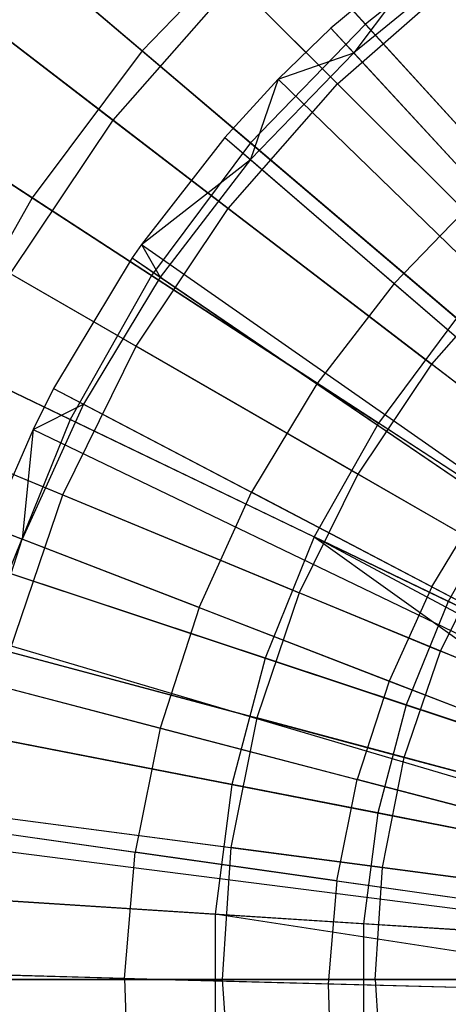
# Model space of a CAD drawing. Extents: x 0.2 to 40.1, y -6.7 to 6.7.
# Tile 165 of 256: x 18.014 to 18.298, y -3.453 to -2.798. Entities that reach past the tile are written whole.
import ezdxf

# ---------------------------------------------------------------- set-up
doc = ezdxf.new("R2010")
doc.units = 0
doc.header["$MEASUREMENT"] = 0
doc.layers.get('0').update_dxf_attribs({"color": 13, "linetype": 'CONTINUOUS'})

# ---------------------------------------------------------------- blocks, each defined once
blk = doc.blocks.new('SNOWBALL_XIV_PM3_STL')
at = {"color": 0}
for p, q in [((18.2433, -2.80128, 0.67325), (18.06482, -2.60476, 0.79621)), ((18.2433, -2.80128, 0.67325), (18.06482, -2.60476, 0.79621)), ((17.89687, -2.65047, 4.90126), (18.09476, -2.81894, 5.03561)), ((17.89687, -2.65047, 4.90126), (18.09476, -2.81894, 5.03561)), ((18.22466, -2.84097, 0.75297), (18.04313, -2.65944, 0.8883)), ((18.22466, -2.84097, 0.75297), (18.04313, -2.65944, 0.8883)), ((18.1668, -2.88027, 0.67325), (17.96466, -2.70819, 0.79621)), ((18.1668, -2.88027, 0.67325), (17.96466, -2.70819, 0.79621)), ((17.87695, -2.71274, 4.79681), (18.07546, -2.86506, 4.94381)), ((17.87695, -2.71274, 4.79681), (18.07546, -2.86506, 4.94381)), ((18.17969, -2.73124, 5.03561), (18.09476, -2.81894, 5.03561)), ((18.17969, -2.73124, 5.03561), (18.09476, -2.81894, 5.03561)), ((18.17969, -2.73124, 5.03561), (18.36423, -2.93444, 5.13681)), ((18.17969, -2.73124, 5.03561), (18.36423, -2.93444, 5.13681)), ((18.32927, -2.73272, 0.67325), (18.2433, -2.80128, 0.67325)), ((18.32927, -2.73272, 0.67325), (18.2433, -2.80128, 0.67325)), ((18.29259, -2.74398, 5.09044), (18.22015, -2.80391, 5.09044)), ((18.29259, -2.74398, 5.09044), (18.22015, -2.80391, 5.09044)), ((18.29259, -2.74398, 5.09044), (18.23538, -2.82045, 5.10092)), ((18.29259, -2.74398, 5.09044), (18.23538, -2.82045, 5.10092)), ((18.31158, -2.75792, 5.10092), (18.23538, -2.82045, 5.10092)), ((18.31158, -2.75792, 5.10092), (18.23538, -2.82045, 5.10092)), ((18.15202, -2.92381, 0.75297), (17.94835, -2.76752, 0.8883)), ((18.15202, -2.92381, 0.75297), (17.94835, -2.76752, 0.8883)), ((18.22466, -2.84097, 0.75297), (18.30749, -2.76833, 0.75297)), ((18.22466, -2.84097, 0.75297), (18.30749, -2.76833, 0.75297)), ((17.80393, -2.775, 4.90126), (18.02173, -2.91678, 5.03561)), ((17.80393, -2.775, 4.90126), (18.02173, -2.91678, 5.03561)), ((18.15642, -2.77274, 4.94381), (18.07546, -2.86506, 4.94381)), ((18.15642, -2.77274, 4.94381), (18.07546, -2.86506, 4.94381)), ((18.15642, -2.77274, 4.94381), (18.34493, -2.96125, 5.05847)), ((18.15642, -2.77274, 4.94381), (18.34493, -2.96125, 5.05847)), ((18.2433, -2.80128, 0.67325), (18.1668, -2.88027, 0.67325)), ((18.2433, -2.80128, 0.67325), (18.1668, -2.88027, 0.67325)), ((18.43062, -3.00754, 0.58405), (18.2433, -2.80128, 0.67325)), ((18.43062, -3.00754, 0.58405), (18.2433, -2.80128, 0.67325)), ((18.22015, -2.80391, 5.09044), (18.18528, -2.83784, 5.09044)), ((18.22015, -2.80391, 5.09044), (18.18528, -2.83784, 5.09044)), ((18.22015, -2.80391, 5.09044), (18.23538, -2.82045, 5.10092)), ((18.22015, -2.80391, 5.09044), (18.23538, -2.82045, 5.10092)), ((18.22015, -2.80391, 5.09044), (18.69888, -3.32375, 5.30697)), ((18.22015, -2.80391, 5.09044), (18.69888, -3.32375, 5.30697)), ((18.09476, -2.81894, 5.03561), (18.02173, -2.91678, 5.03561)), ((18.09476, -2.81894, 5.03561), (18.02173, -2.91678, 5.03561)), ((18.09476, -2.81894, 5.03561), (18.30377, -2.99688, 5.13681)), ((18.09476, -2.81894, 5.03561), (18.30377, -2.99688, 5.13681)), ((18.1668, -2.89125, 5.10092), (18.23538, -2.82045, 5.10092)), ((18.1668, -2.89125, 5.10092), (18.23538, -2.82045, 5.10092)), ((18.18528, -2.83784, 5.09044), (18.23538, -2.82045, 5.10092)), ((18.18528, -2.83784, 5.09044), (18.23538, -2.82045, 5.10092)), ((18.32076, -2.91316, 5.15499), (18.23538, -2.82045, 5.10092)), ((18.32076, -2.91316, 5.15499), (18.23538, -2.82045, 5.10092)), ((18.10103, -2.96839, 0.67325), (17.87854, -2.82357, 0.79621)), ((18.10103, -2.96839, 0.67325), (17.87854, -2.82357, 0.79621)), ((18.18528, -2.83784, 5.09044), (18.14978, -2.87656, 5.09044)), ((18.18528, -2.83784, 5.09044), (18.14978, -2.87656, 5.09044)), ((18.15202, -2.92381, 0.75297), (18.22466, -2.84097, 0.75297)), ((18.15202, -2.92381, 0.75297), (18.22466, -2.84097, 0.75297)), ((18.18528, -2.83784, 5.09044), (18.1668, -2.89125, 5.10092)), ((18.18528, -2.83784, 5.09044), (18.1668, -2.89125, 5.10092)), ((18.18528, -2.83784, 5.09044), (18.69183, -3.33061, 5.30697)), ((18.18528, -2.83784, 5.09044), (18.69183, -3.33061, 5.30697)), ((18.4167, -3.03302, 0.65071), (18.22466, -2.84097, 0.75297)), ((18.4167, -3.03302, 0.65071), (18.22466, -2.84097, 0.75297)), ((18.07546, -2.86506, 4.94381), (18.00724, -2.96716, 4.94381)), ((18.07546, -2.86506, 4.94381), (18.00724, -2.96716, 4.94381)), ((18.07546, -2.86506, 4.94381), (18.28696, -3.02735, 5.05847)), ((18.07546, -2.86506, 4.94381), (18.28696, -3.02735, 5.05847)), ((18.14978, -2.87656, 5.09044), (18.09442, -2.94769, 5.09044)), ((18.14978, -2.87656, 5.09044), (18.09442, -2.94769, 5.09044)), ((18.1668, -2.88027, 0.67325), (18.10103, -2.96839, 0.67325)), ((18.1668, -2.88027, 0.67325), (18.10103, -2.96839, 0.67325)), ((18.14978, -2.87656, 5.09044), (18.1668, -2.89125, 5.10092)), ((18.14978, -2.87656, 5.09044), (18.1668, -2.89125, 5.10092)), ((18.14978, -2.87656, 5.09044), (18.68465, -3.33844, 5.30697)), ((18.14978, -2.87656, 5.09044), (18.68465, -3.33844, 5.30697)), ((18.37896, -3.06088, 0.58405), (18.1668, -2.88027, 0.67325)), ((18.37896, -3.06088, 0.58405), (18.1668, -2.88027, 0.67325)), ((17.86848, -2.88705, 0.8883), (18.09081, -3.01541, 0.75297)), ((17.86848, -2.88705, 0.8883), (18.09081, -3.01541, 0.75297)), ((18.09442, -2.94769, 5.09044), (18.1668, -2.89125, 5.10092)), ((18.09442, -2.94769, 5.09044), (18.1668, -2.89125, 5.10092)), ((18.1668, -2.89125, 5.10092), (18.10674, -2.96942, 5.10092)), ((18.1668, -2.89125, 5.10092), (18.10674, -2.96942, 5.10092)), ((18.1668, -2.89125, 5.10092), (18.26219, -2.97363, 5.15499)), ((18.1668, -2.89125, 5.10092), (18.26219, -2.97363, 5.15499)), ((18.32076, -2.91316, 5.15499), (18.26219, -2.97363, 5.15499)), ((18.32076, -2.91316, 5.15499), (18.26219, -2.97363, 5.15499)), ((18.02173, -2.91678, 5.03561), (17.96182, -3.02316, 5.03561)), ((18.02173, -2.91678, 5.03561), (17.96182, -3.02316, 5.03561)), ((18.02173, -2.91678, 5.03561), (18.25179, -3.06653, 5.13681)), ((18.02173, -2.91678, 5.03561), (18.25179, -3.06653, 5.13681)), ((18.09081, -3.01541, 0.75297), (18.15202, -2.92381, 0.75297)), ((18.09081, -3.01541, 0.75297), (18.15202, -2.92381, 0.75297)), ((18.36748, -3.08914, 0.65071), (18.15202, -2.92381, 0.75297)), ((18.36748, -3.08914, 0.65071), (18.15202, -2.92381, 0.75297)), ((18.04707, -3.06421, 0.67325), (17.80789, -2.94903, 0.79621)), ((18.04707, -3.06421, 0.67325), (17.80789, -2.94903, 0.79621)), ((18.09442, -2.94769, 5.09044), (18.08816, -2.95676, 5.09044)), ((18.09442, -2.94769, 5.09044), (18.08816, -2.95676, 5.09044)), ((18.09442, -2.94769, 5.09044), (18.10674, -2.96942, 5.10092)), ((18.09442, -2.94769, 5.09044), (18.10674, -2.96942, 5.10092)), ((18.09442, -2.94769, 5.09044), (18.67345, -3.35283, 5.30697)), ((18.09442, -2.94769, 5.09044), (18.67345, -3.35283, 5.30697)), ((18.08816, -2.95676, 5.09044), (18.03607, -3.04346, 5.09044)), ((18.08816, -2.95676, 5.09044), (18.03607, -3.04346, 5.09044)), ((18.08816, -2.95676, 5.09044), (18.10674, -2.96942, 5.10092)), ((18.08816, -2.95676, 5.09044), (18.10674, -2.96942, 5.10092)), ((18.08816, -2.95676, 5.09044), (18.67219, -3.35466, 5.30697)), ((18.08816, -2.95676, 5.09044), (18.67219, -3.35466, 5.30697)), ((18.34493, -2.96125, 5.05847), (18.28696, -3.02735, 5.05847)), ((18.34493, -2.96125, 5.05847), (18.28696, -3.02735, 5.05847)), ((18.00724, -2.96716, 4.94381), (18.23812, -3.10046, 5.05847)), ((18.00724, -2.96716, 4.94381), (18.23812, -3.10046, 5.05847)), ((18.10103, -2.96839, 0.67325), (18.04707, -3.06421, 0.67325)), ((18.10103, -2.96839, 0.67325), (18.04707, -3.06421, 0.67325)), ((18.10674, -2.96942, 5.10092), (18.05597, -3.05392, 5.10092)), ((18.10674, -2.96942, 5.10092), (18.05597, -3.05392, 5.10092)), ((18.33454, -3.1204, 0.58405), (18.10103, -2.96839, 0.67325)), ((18.33454, -3.1204, 0.58405), (18.10103, -2.96839, 0.67325)), ((18.10674, -2.96942, 5.10092), (18.2109, -3.04039, 5.15499)), ((18.10674, -2.96942, 5.10092), (18.2109, -3.04039, 5.15499)), ((18.26219, -2.97363, 5.15499), (18.2109, -3.04039, 5.15499)), ((18.26219, -2.97363, 5.15499), (18.2109, -3.04039, 5.15499)), ((18.26219, -2.97363, 5.15499), (18.36459, -3.06206, 5.20447)), ((18.26219, -2.97363, 5.15499), (18.36459, -3.06206, 5.20447)), ((18.30377, -2.99688, 5.13681), (18.25179, -3.06653, 5.13681)), ((18.30377, -2.99688, 5.13681), (18.25179, -3.06653, 5.13681)), ((17.8049, -3.01598, 0.8883), (18.04208, -3.11422, 0.75297)), ((17.8049, -3.01598, 0.8883), (18.04208, -3.11422, 0.75297)), ((18.04208, -3.11422, 0.75297), (18.09081, -3.01541, 0.75297)), ((18.04208, -3.11422, 0.75297), (18.09081, -3.01541, 0.75297)), ((18.32601, -3.15121, 0.65071), (18.09081, -3.01541, 0.75297)), ((18.32601, -3.15121, 0.65071), (18.09081, -3.01541, 0.75297)), ((17.96182, -3.02316, 5.03561), (18.20914, -3.14226, 5.13681)), ((17.96182, -3.02316, 5.03561), (18.20914, -3.14226, 5.13681)), ((18.28696, -3.02735, 5.05847), (18.23812, -3.10046, 5.05847)), ((18.28696, -3.02735, 5.05847), (18.23812, -3.10046, 5.05847)), ((18.50816, -3.19708, 5.13898), (18.28696, -3.02735, 5.05847)), ((18.50816, -3.19708, 5.13898), (18.28696, -3.02735, 5.05847)), ((18.03607, -3.04346, 5.09044), (18.02236, -3.07069, 5.09044)), ((18.03607, -3.04346, 5.09044), (18.02236, -3.07069, 5.09044)), ((18.03607, -3.04346, 5.09044), (18.05597, -3.05392, 5.10092)), ((18.03607, -3.04346, 5.09044), (18.05597, -3.05392, 5.10092)), ((18.03607, -3.04346, 5.09044), (18.66165, -3.37219, 5.30697)), ((18.03607, -3.04346, 5.09044), (18.66165, -3.37219, 5.30697)), ((18.2109, -3.04039, 5.15499), (18.16755, -3.11255, 5.15499)), ((18.2109, -3.04039, 5.15499), (18.16755, -3.11255, 5.15499)), ((18.2109, -3.04039, 5.15499), (18.32271, -3.11656, 5.20447)), ((18.2109, -3.04039, 5.15499), (18.32271, -3.11656, 5.20447)), ((18.05597, -3.05392, 5.10092), (18.01518, -3.14366, 5.10092)), ((18.05597, -3.05392, 5.10092), (18.01518, -3.14366, 5.10092)), ((18.02236, -3.07069, 5.09044), (18.05597, -3.05392, 5.10092)), ((18.02236, -3.07069, 5.09044), (18.05597, -3.05392, 5.10092)), ((18.05597, -3.05392, 5.10092), (18.16755, -3.11255, 5.15499)), ((18.05597, -3.05392, 5.10092), (18.16755, -3.11255, 5.15499)), ((18.04707, -3.06421, 0.67325), (18.0058, -3.16613, 0.67325)), ((18.04707, -3.06421, 0.67325), (18.0058, -3.16613, 0.67325)), ((18.2981, -3.1851, 0.58405), (18.04707, -3.06421, 0.67325)), ((18.2981, -3.1851, 0.58405), (18.04707, -3.06421, 0.67325)), ((18.25179, -3.06653, 5.13681), (18.20914, -3.14226, 5.13681)), ((18.25179, -3.06653, 5.13681), (18.20914, -3.14226, 5.13681)), ((18.49056, -3.22195, 5.20329), (18.25179, -3.06653, 5.13681)), ((18.49056, -3.22195, 5.20329), (18.25179, -3.06653, 5.13681)), ((18.02236, -3.07069, 5.09044), (17.99421, -3.13553, 5.09044)), ((18.02236, -3.07069, 5.09044), (17.99421, -3.13553, 5.09044)), ((18.02236, -3.07069, 5.09044), (18.01518, -3.14366, 5.10092)), ((18.02236, -3.07069, 5.09044), (18.01518, -3.14366, 5.10092)), ((18.02236, -3.07069, 5.09044), (18.65888, -3.3777, 5.30697)), ((18.02236, -3.07069, 5.09044), (18.65888, -3.3777, 5.30697)), ((17.95293, -3.07729, 4.94381), (18.19923, -3.17932, 5.05847)), ((17.95293, -3.07729, 4.94381), (18.19923, -3.17932, 5.05847)), ((18.23812, -3.10046, 5.05847), (18.19923, -3.17932, 5.05847)), ((18.23812, -3.10046, 5.05847), (18.19923, -3.17932, 5.05847)), ((18.47957, -3.23987, 5.13898), (18.23812, -3.10046, 5.05847)), ((18.47957, -3.23987, 5.13898), (18.23812, -3.10046, 5.05847)), ((18.00667, -3.21855, 0.75297), (18.04208, -3.11422, 0.75297)), ((18.00667, -3.21855, 0.75297), (18.04208, -3.11422, 0.75297)), ((18.04208, -3.11422, 0.75297), (18.293, -3.21816, 0.65071)), ((18.04208, -3.11422, 0.75297), (18.293, -3.21816, 0.65071)), ((18.13271, -3.18919, 5.15499), (18.16755, -3.11255, 5.15499)), ((18.13271, -3.18919, 5.15499), (18.16755, -3.11255, 5.15499)), ((18.28731, -3.17548, 5.20447), (18.16755, -3.11255, 5.15499)), ((18.28731, -3.17548, 5.20447), (18.16755, -3.11255, 5.15499)), ((18.28731, -3.17548, 5.20447), (18.32271, -3.11656, 5.20447)), ((18.28731, -3.17548, 5.20447), (18.32271, -3.11656, 5.20447)), ((18.33454, -3.1204, 0.58405), (18.2981, -3.1851, 0.58405)), ((18.33454, -3.1204, 0.58405), (18.2981, -3.1851, 0.58405)), ((17.99421, -3.13553, 5.09044), (18.01518, -3.14366, 5.10092)), ((17.99421, -3.13553, 5.09044), (18.01518, -3.14366, 5.10092)), ((17.99421, -3.13553, 5.09044), (18.65319, -3.39081, 5.30697)), ((17.99421, -3.13553, 5.09044), (18.65319, -3.39081, 5.30697)), ((17.91601, -3.13632, 5.03561), (18.17652, -3.22282, 5.13681)), ((17.91601, -3.13632, 5.03561), (18.17652, -3.22282, 5.13681)), ((18.20914, -3.14226, 5.13681), (18.17652, -3.22282, 5.13681)), ((18.20914, -3.14226, 5.13681), (18.17652, -3.22282, 5.13681)), ((18.20914, -3.14226, 5.13681), (18.44691, -3.31259, 5.20329)), ((18.46583, -3.26587, 5.20329), (18.20914, -3.14226, 5.13681)), ((18.46088, -3.27655, 5.20329), (18.20914, -3.14226, 5.13681)), ((18.46583, -3.26587, 5.20329), (18.20914, -3.14226, 5.13681)), ((18.46088, -3.27655, 5.20329), (18.20914, -3.14226, 5.13681)), ((18.20914, -3.14226, 5.13681), (18.44691, -3.31259, 5.20329)), ((17.98487, -3.23746, 5.10092), (18.01518, -3.14366, 5.10092)), ((17.98487, -3.23746, 5.10092), (18.01518, -3.14366, 5.10092)), ((18.13271, -3.18919, 5.15499), (18.01518, -3.14366, 5.10092)), ((18.13271, -3.18919, 5.15499), (18.01518, -3.14366, 5.10092)), ((18.293, -3.21816, 0.65071), (18.32601, -3.15121, 0.65071)), ((18.293, -3.21816, 0.65071), (18.32601, -3.15121, 0.65071)), ((18.27024, -3.25393, 0.58405), (18.0058, -3.16613, 0.67325)), ((18.27024, -3.25393, 0.58405), (18.0058, -3.16613, 0.67325)), ((18.19923, -3.17932, 5.05847), (18.17096, -3.26257, 5.05847)), ((18.19923, -3.17932, 5.05847), (18.17096, -3.26257, 5.05847)), ((18.45682, -3.28601, 5.13898), (18.19923, -3.17932, 5.05847)), ((18.45682, -3.28601, 5.13898), (18.19923, -3.17932, 5.05847)), ((18.28731, -3.17548, 5.20447), (18.25886, -3.23806, 5.20447)), ((18.28731, -3.17548, 5.20447), (18.25886, -3.23806, 5.20447)), ((18.28731, -3.17548, 5.20447), (18.40952, -3.2397, 5.2463)), ((18.28731, -3.17548, 5.20447), (18.40952, -3.2397, 5.2463)), ((18.2981, -3.1851, 0.58405), (18.27024, -3.25393, 0.58405)), ((18.2981, -3.1851, 0.58405), (18.27024, -3.25393, 0.58405)), ((18.55715, -3.30985, 0.52998), (18.2981, -3.1851, 0.58405)), ((18.55715, -3.30985, 0.52998), (18.2981, -3.1851, 0.58405)), ((17.91345, -3.19357, 4.94381), (18.17096, -3.26257, 5.05847)), ((17.91345, -3.19357, 4.94381), (18.17096, -3.26257, 5.05847)), ((18.13271, -3.18919, 5.15499), (18.10683, -3.26929, 5.15499)), ((18.13271, -3.18919, 5.15499), (18.10683, -3.26929, 5.15499)), ((18.13271, -3.18919, 5.15499), (18.25886, -3.23806, 5.20447)), ((18.13271, -3.18919, 5.15499), (18.25886, -3.23806, 5.20447)), ((17.97096, -3.20366, 5.09044), (18.64849, -3.40459, 5.30697)), ((17.97096, -3.20366, 5.09044), (18.64849, -3.40459, 5.30697)), ((18.00667, -3.21855, 0.75297), (18.269, -3.28884, 0.65071)), ((18.00667, -3.21855, 0.75297), (18.269, -3.28884, 0.65071)), ((18.269, -3.28884, 0.65071), (18.293, -3.21816, 0.65071)), ((18.269, -3.28884, 0.65071), (18.293, -3.21816, 0.65071)), ((18.55374, -3.32616, 0.58311), (18.293, -3.21816, 0.65071)), ((18.55374, -3.32616, 0.58311), (18.293, -3.21816, 0.65071)), ((18.17652, -3.22282, 5.13681), (18.15448, -3.30689, 5.13681)), ((18.17652, -3.22282, 5.13681), (18.15448, -3.30689, 5.13681)), ((18.17652, -3.22282, 5.13681), (18.44691, -3.31259, 5.20329)), ((18.17652, -3.22282, 5.13681), (18.44691, -3.31259, 5.20329)), ((17.96312, -3.23178, 5.09044), (18.6469, -3.41028, 5.30697)), ((17.96312, -3.23178, 5.09044), (18.6469, -3.41028, 5.30697)), ((17.98487, -3.23746, 5.10092), (18.10683, -3.26929, 5.15499)), ((17.98487, -3.23746, 5.10092), (18.10683, -3.26929, 5.15499)), ((18.25886, -3.23806, 5.20447), (18.23773, -3.30346, 5.20447)), ((18.25886, -3.23806, 5.20447), (18.23773, -3.30346, 5.20447)), ((18.25886, -3.23806, 5.20447), (18.3876, -3.28793, 5.2463)), ((18.25886, -3.23806, 5.20447), (18.3876, -3.28793, 5.2463)), ((17.88504, -3.25441, 5.03561), (18.15448, -3.30689, 5.13681)), ((17.88504, -3.25441, 5.03561), (18.15448, -3.30689, 5.13681)), ((18.27024, -3.25393, 0.58405), (18.2514, -3.32576, 0.58405)), ((18.27024, -3.25393, 0.58405), (18.2514, -3.32576, 0.58405)), ((18.54311, -3.34453, 0.52998), (18.27024, -3.25393, 0.58405)), ((18.54311, -3.34453, 0.52998), (18.27024, -3.25393, 0.58405)), ((18.17096, -3.26257, 5.05847), (18.15381, -3.34881, 5.05847)), ((18.17096, -3.26257, 5.05847), (18.15381, -3.34881, 5.05847)), ((18.44028, -3.33473, 5.13898), (18.17096, -3.26257, 5.05847)), ((18.44028, -3.33473, 5.13898), (18.17096, -3.26257, 5.05847)), ((18.2514, -3.32576, 0.58405), (17.97791, -3.2725, 0.67325)), ((18.2514, -3.32576, 0.58405), (17.97791, -3.2725, 0.67325)), ((18.10683, -3.26929, 5.15499), (18.09025, -3.35183, 5.15499)), ((18.10683, -3.26929, 5.15499), (18.09025, -3.35183, 5.15499)), ((18.10683, -3.26929, 5.15499), (18.23773, -3.30346, 5.20447)), ((18.10683, -3.26929, 5.15499), (18.23773, -3.30346, 5.20447)), ((18.25444, -3.36205, 0.65071), (18.269, -3.28884, 0.65071)), ((18.25444, -3.36205, 0.65071), (18.269, -3.28884, 0.65071)), ((18.269, -3.28884, 0.65071), (18.54161, -3.36189, 0.58311)), ((18.269, -3.28884, 0.65071), (18.54161, -3.36189, 0.58311)), ((18.2242, -3.37085, 5.20447), (18.23773, -3.30346, 5.20447)), ((18.2242, -3.37085, 5.20447), (18.23773, -3.30346, 5.20447)), ((18.37132, -3.33834, 5.2463), (18.23773, -3.30346, 5.20447)), ((18.37132, -3.33834, 5.2463), (18.23773, -3.30346, 5.20447)), ((18.15448, -3.30689, 5.13681), (18.14336, -3.39309, 5.13681)), ((18.15448, -3.30689, 5.13681), (18.14336, -3.39309, 5.13681)), ((18.15448, -3.30689, 5.13681), (18.43413, -3.36135, 5.20329)), ((18.15448, -3.30689, 5.13681), (18.43413, -3.36135, 5.20329)), ((17.8895, -3.31401, 4.94381), (18.15381, -3.34881, 5.05847)), ((17.8895, -3.31401, 4.94381), (18.15381, -3.34881, 5.05847)), ((17.94321, -3.33094, 5.09044), (18.64287, -3.43033, 5.30697)), ((17.94321, -3.33094, 5.09044), (18.64287, -3.43033, 5.30697)), ((17.98517, -3.3266, 0.75297), (18.25444, -3.36205, 0.65071)), ((17.98517, -3.3266, 0.75297), (18.25444, -3.36205, 0.65071)), ((18.2514, -3.32576, 0.58405), (18.2419, -3.39941, 0.58405)), ((18.2514, -3.32576, 0.58405), (18.2419, -3.39941, 0.58405)), ((18.53362, -3.38072, 0.52998), (18.2514, -3.32576, 0.58405)), ((18.53362, -3.38072, 0.52998), (18.2514, -3.32576, 0.58405)), ((17.96546, -3.3341, 5.10092), (18.09025, -3.35183, 5.15499)), ((17.96546, -3.3341, 5.10092), (18.09025, -3.35183, 5.15499)), ((17.94156, -3.34315, 5.09044), (18.64254, -3.4328, 5.30697)), ((17.94156, -3.34315, 5.09044), (18.64254, -3.4328, 5.30697)), ((18.08319, -3.43571, 5.15499), (18.09025, -3.35183, 5.15499)), ((18.08319, -3.43571, 5.15499), (18.09025, -3.35183, 5.15499)), ((18.2242, -3.37085, 5.20447), (18.09025, -3.35183, 5.15499)), ((18.2242, -3.37085, 5.20447), (18.09025, -3.35183, 5.15499)), ((18.15381, -3.34881, 5.05847), (18.14806, -3.43654, 5.05847)), ((18.15381, -3.34881, 5.05847), (18.14806, -3.43654, 5.05847)), ((18.43024, -3.3852, 5.13898), (18.15381, -3.34881, 5.05847)), ((18.43024, -3.3852, 5.13898), (18.15381, -3.34881, 5.05847)), ((18.24956, -3.43654, 0.65071), (18.25444, -3.36205, 0.65071)), ((18.24956, -3.43654, 0.65071), (18.25444, -3.36205, 0.65071)), ((18.25444, -3.36205, 0.65071), (18.53425, -3.39889, 0.58311)), ((18.25444, -3.36205, 0.65071), (18.53425, -3.39889, 0.58311)), ((18.2242, -3.37085, 5.20447), (18.21843, -3.43935, 5.20447)), ((18.2242, -3.37085, 5.20447), (18.21843, -3.43935, 5.20447)), ((18.2242, -3.37085, 5.20447), (18.36089, -3.39027, 5.2463)), ((18.2242, -3.37085, 5.20447), (18.36089, -3.39027, 5.2463)), ((17.86943, -3.3755, 5.03561), (18.14336, -3.39309, 5.13681)), ((17.86943, -3.3755, 5.03561), (18.14336, -3.39309, 5.13681)), ((18.2419, -3.39941, 0.58405), (17.96385, -3.38156, 0.67325)), ((18.2419, -3.39941, 0.58405), (17.96385, -3.38156, 0.67325)), ((18.14336, -3.39309, 5.13681), (18.42768, -3.41134, 5.20329)), ((18.14336, -3.39309, 5.13681), (18.42768, -3.41134, 5.20329)), ((18.42687, -3.43654, 5.20329), (18.14336, -3.39309, 5.13681)), ((18.42687, -3.43654, 5.20329), (18.14336, -3.39309, 5.13681)), ((18.14336, -3.39309, 5.13681), (18.14336, -3.48, 5.13681)), ((18.14336, -3.39309, 5.13681), (18.14336, -3.48, 5.13681)), ((18.2419, -3.39941, 0.58405), (18.2419, -3.47367, 0.58405)), ((18.52883, -3.41783, 0.52998), (18.2419, -3.39941, 0.58405)), ((18.52883, -3.41783, 0.52998), (18.2419, -3.39941, 0.58405)), ((18.2419, -3.39941, 0.58405), (18.2419, -3.47367, 0.58405)), ((18.14806, -3.43654, 5.05847), (17.88147, -3.43654, 4.94381)), ((18.14806, -3.43654, 5.05847), (17.88147, -3.43654, 4.94381)), ((17.93472, -3.43173, 5.09044), (18.64116, -3.45071, 5.30697)), ((17.93472, -3.43173, 5.09044), (18.64116, -3.45071, 5.30697)), ((18.08319, -3.43571, 5.15499), (17.95719, -3.43233, 5.10092)), ((18.08319, -3.43571, 5.15499), (17.95719, -3.43233, 5.10092)), ((17.97797, -3.43654, 0.75297), (18.24956, -3.43654, 0.65071)), ((17.97797, -3.43654, 0.75297), (18.24956, -3.43654, 0.65071)), ((18.08319, -3.43571, 5.15499), (18.08574, -3.51986, 5.15499)), ((18.08319, -3.43571, 5.15499), (18.21843, -3.43935, 5.20447)), ((18.08319, -3.43571, 5.15499), (18.08574, -3.51986, 5.15499)), ((18.08319, -3.43571, 5.15499), (18.21843, -3.43935, 5.20447)), ((18.42687, -3.43654, 5.13898), (18.14806, -3.43654, 5.05847)), ((18.42687, -3.43654, 5.13898), (18.14806, -3.43654, 5.05847)), ((18.14806, -3.43654, 5.05847), (18.15381, -3.52428, 5.05847)), ((18.14806, -3.43654, 5.05847), (18.15381, -3.52428, 5.05847)), ((18.24956, -3.43654, 0.65071), (18.25444, -3.51103, 0.65071)), ((18.24956, -3.43654, 0.65071), (18.53178, -3.43654, 0.58311)), ((18.24956, -3.43654, 0.65071), (18.25444, -3.51103, 0.65071)), ((18.24956, -3.43654, 0.65071), (18.53178, -3.43654, 0.58311)), ((18.21843, -3.43935, 5.20447), (18.35644, -3.44306, 5.2463)), ((18.21843, -3.43935, 5.20447), (18.22051, -3.50805, 5.20447)), ((18.21843, -3.43935, 5.20447), (18.35644, -3.44306, 5.2463)), ((18.21843, -3.43935, 5.20447), (18.22051, -3.50805, 5.20447))]:
    blk.add_line(p, q, dxfattribs=at)
blk = doc.blocks.new('GRUPUJ_1')
at = {"color": 0}
blk.add_blockref('SNOWBALL_XIV_PM3_STL', (-0.20617, 6.65964, -0.51186), dxfattribs=at)

msp = doc.modelspace()

# ---------------------------------------------------------------- block references
at = {"color": 0}
msp.add_blockref('GRUPUJ_1', (0.20617, -6.65964, 0.51186), dxfattribs=at)

doc.saveas('drawing.dxf')
